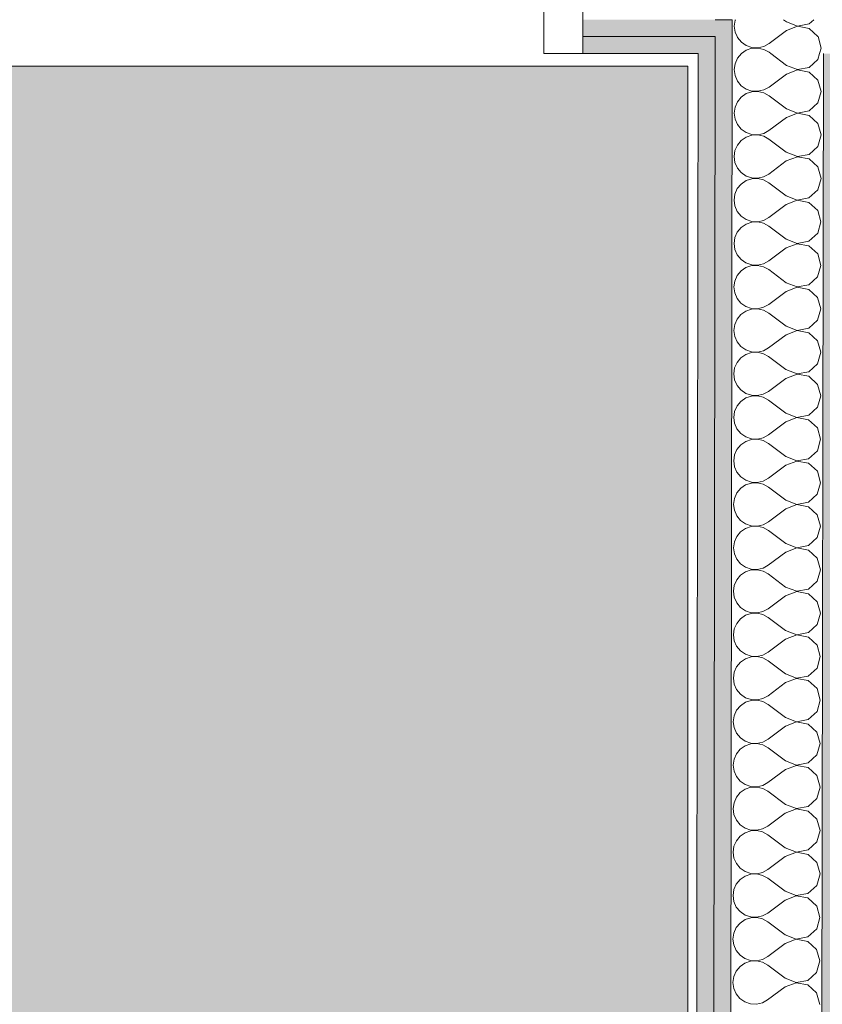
# Model space of a CAD drawing. Header units: millimetres. Extents: x -30280 to 19093, y -19284 to 4746.
# Tile 129 of 132: x -9009 to -8393, y -14538 to -13783. Entities that reach past the tile are written whole.
import ezdxf

# ---------------------------------------------------------------- set-up
doc = ezdxf.new("R2010")
doc.units = ezdxf.units.MM
doc.header["$MEASUREMENT"] = 0
for name, color, linetype in [('Nuevo_07_CR_Cel Ras pladur', 7, 'Continuous'), ('Nuevo_08_E_Envans secs', 7, 'Continuous'), ('Nuevo_Puertas Archicad', 7, 'Continuous')]:
    doc.layers.add(name, color=color, linetype=linetype)
for name, color, linetype, lineweight, true_color in [('Nuevo_07_CR_Cel Ras pladur_Pluma_Nº__102', 7, 'Continuous', 5, 0xcccccc), ('Nuevo_08_E_Envans secs_Pluma_Nº__102', 7, 'Continuous', 5, 0xcccccc), ('Nuevo_08_E_Envans secs_Pluma_Nº__79', 7, 'Continuous', 5, 0xaaffd5)]:
    doc.layers.add(name, color=color, linetype=linetype, lineweight=lineweight, true_color=true_color)
doc.layers.add('Nuevo_08_E_Envans secs_Pluma_Nº__1', color=7, linetype='Continuous', lineweight=5)
doc.layers.add('Nuevo_Puertas Archicad_Pluma_Nº__1', color=7, linetype='Continuous', lineweight=5)

# ---------------------------------------------------------------- blocks, each defined once
blk = doc.blocks.new('Forjado_10_1', base_point=(-10654.28, -15304.6))
at = {"layer": 'Nuevo_07_CR_Cel Ras pladur_Pluma_Nº__102', "linetype": 'Continuous', "lineweight": 0, "true_color": 0x333333}
blk.add_hatch(color=250, dxfattribs=at).paths.add_polyline_path([(-10654.28, -15304.6), (-8496.31, -15304.6), (-8496.31, -13818.28), (-10654.28, -13818.28)])
at = {"layer": 'Nuevo_07_CR_Cel Ras pladur_Pluma_Nº__102', "color": 254, "linetype": 'Continuous', "lineweight": 5, "true_color": 0xcccccc, "flags": 128}
blk.add_lwpolyline([(-10654.28, -15304.6), (-8496.31, -15304.6), (-8496.31, -13818.28), (-10654.28, -13818.28)], close=True, dxfattribs=at)
blk = doc.blocks.new('Puerta Corredera Empotrada 27_4')
at = {"layer": 'Nuevo_Puertas Archicad_Pluma_Nº__1', "color": 7, "linetype": 'Continuous', "lineweight": 5}
for p, q in [((-420, 0), (-450, 0)), ((-450, 0), (-450, -134)), ((-450, -13), (-450, 0)), ((-450, -13), (-450, 0)), ((-420, -134), (-420, 0)), ((-450, -26), (-450, -13)), ((-450, -26), (-450, -13)), ((-450, -96), (-450, -26)), ((-450, -96), (-450, -26))]:
    blk.add_line(p, q, dxfattribs=at)
blk = doc.blocks.new('Muro_76_1', base_point=(-1686.99, -13808.56))
at = {"layer": 'Nuevo_08_E_Envans secs_Pluma_Nº__79', "linetype": 'Continuous', "lineweight": 5, "true_color": 0xaaffd5}
for points in [[(-8576.74, -13795.56), (-8475.28, -13795.56), (-8475.26, -13782.56), (-8576.74, -13782.56)], [(-8475.28, -13795.56), (-8462.28, -13795.56), (-8462.26, -13782.56), (-8475.26, -13782.56)], [(-8576.74, -13795.56), (-8576.74, -13808.56), (-8488.3, -13808.56), (-8488.28, -13795.56)], [(-8488.3, -13808.56), (-8475.3, -13808.56), (-8475.28, -13795.56), (-8488.28, -13795.56)]]:
    blk.add_hatch(color=121, dxfattribs=at).paths.add_polyline_path(points)
at = {"layer": 'Nuevo_08_E_Envans secs_Pluma_Nº__1', "color": 7, "linetype": 'Continuous', "lineweight": 5}
for p, q in [((-8576.74, -13712.56), (-8576.74, -13782.56)), ((-8576.74, -13782.56), (-8576.74, -13795.56)), ((-8462.26, -13782.56), (-8475.26, -13782.56)), ((-8462.26, -13782.56), (-8462.28, -13795.56)), ((-8488.28, -13795.56), (-8576.74, -13795.56)), ((-8576.74, -13795.56), (-8576.74, -13808.56)), ((-8475.28, -13795.56), (-8488.28, -13795.56)), ((-8475.28, -13795.56), (-8475.3, -13808.56))]:
    blk.add_line(p, q, dxfattribs=at)
at = {"layer": 'Nuevo_08_E_Envans secs_Pluma_Nº__1', "color": 7, "linetype": 'Continuous', "lineweight": 5, "flags": 128}
blk.add_lwpolyline([(-8576.74, -13808.56), (-8488.3, -13808.56)], dxfattribs=at)
at = {"layer": 'Nuevo_Puertas Archicad', "color": 253, "linetype": 'Continuous', "lineweight": 5, "true_color": 0xa4a4a6, "zscale": 1000, "rotation": 180}
blk.add_blockref('Puerta Corredera Empotrada 27_4', (-9026.74, -13808.56), dxfattribs=at)
blk = doc.blocks.new('*X547')
at = {"layer": 'Nuevo_08_E_Envans secs_Pluma_Nº__102', "color": 254, "linetype": 'Continuous', "lineweight": 5, "true_color": 0xcccccc}
for p, q in [((-8459.96, -13782.96), (-8460.6, -13787.51)), ((-8459.79, -13782.56), (-8459.96, -13782.96)), ((-8420.6, -13784.24), (-8422.82, -13782.56)), ((-8420.6, -13784.24), (-8412.1, -13787.51)), ((-8412.1, -13787.51), (-8403.15, -13785.83)), ((-8403.15, -13785.83), (-8399.55, -13782.56)), ((-8460.6, -13787.51), (-8459.98, -13792.06)), ((-8459.98, -13792.06), (-8458.44, -13795.56)), ((-8420.61, -13790.9), (-8426.84, -13795.56)), ((-8412.1, -13787.65), (-8420.61, -13790.9)), ((-8403.15, -13789.35), (-8412.1, -13787.65)), ((-8396.44, -13795.51), (-8403.15, -13789.35)), ((-8396.42, -13795.56), (-8396.44, -13795.51))]:
    blk.add_line(p, q, dxfattribs=at)
blk = doc.blocks.new('*X548')
at = {"layer": 'Nuevo_08_E_Envans secs_Pluma_Nº__102', "color": 254, "linetype": 'Continuous', "lineweight": 5, "true_color": 0xcccccc}
for p, q in [((-8458.44, -13795.56), (-8458.13, -13796.28)), ((-8458.13, -13796.28), (-8455.2, -13799.82)), ((-8455.2, -13799.82), (-8451.41, -13802.43)), ((-8437.98, -13803.1), (-8433.96, -13800.88)), ((-8426.84, -13795.56), (-8433.96, -13800.88)), ((-8393.96, -13804.27), (-8396.42, -13795.56)), ((-8451.42, -13805.95), (-8455.21, -13808.55)), ((-8447.06, -13804.49), (-8451.42, -13805.95)), ((-8451.41, -13802.43), (-8447.06, -13803.91)), ((-8447.06, -13803.91), (-8442.46, -13804.14)), ((-8442.46, -13804.27), (-8447.06, -13804.49)), ((-8442.46, -13804.14), (-8437.98, -13803.1)), ((-8437.99, -13805.32), (-8442.46, -13804.27)), ((-8433.97, -13807.55), (-8437.99, -13805.32)), ((-8432.62, -13808.56), (-8433.97, -13807.55)), ((-8395.19, -13808.56), (-8393.96, -13804.27)), ((-8455.21, -13808.55), (-8455.22, -13808.56))]:
    blk.add_line(p, q, dxfattribs=at)
blk = doc.blocks.new('*X549')
at = {"layer": 'Nuevo_08_E_Envans secs_Pluma_Nº__102', "color": 254, "linetype": 'Continuous', "lineweight": 5, "true_color": 0xcccccc}
for p, q in [((-8458.15, -13812.08), (-8460.01, -13816.29)), ((-8455.22, -13808.56), (-8458.15, -13812.08)), ((-8420.65, -13817.57), (-8432.62, -13808.56)), ((-8403.2, -13819.17), (-8396.46, -13813.03)), ((-8396.46, -13813.03), (-8395.19, -13808.56)), ((-8460.01, -13816.29), (-8460.65, -13820.84)), ((-8460.65, -13820.84), (-8460.02, -13825.4)), ((-8412.15, -13820.98), (-8420.66, -13824.24)), ((-8420.65, -13817.57), (-8412.15, -13820.85)), ((-8412.15, -13820.85), (-8403.2, -13819.17)), ((-8403.2, -13822.69), (-8412.15, -13820.98)), ((-8396.49, -13828.84), (-8403.2, -13822.69)), ((-8460.02, -13825.4), (-8458.18, -13829.61)), ((-8458.18, -13829.61), (-8455.25, -13833.15)), ((-8420.66, -13824.24), (-8434, -13834.22)), ((-8394.01, -13837.61), (-8396.49, -13828.84)), ((-8455.25, -13833.15), (-8451.46, -13835.76)), ((-8447.11, -13837.82), (-8451.47, -13839.28)), ((-8451.46, -13835.76), (-8447.11, -13837.24)), ((-8447.11, -13837.24), (-8442.51, -13837.47)), ((-8442.51, -13837.6), (-8447.11, -13837.82)), ((-8442.51, -13837.47), (-8438.03, -13836.43)), ((-8438.04, -13838.65), (-8442.51, -13837.6)), ((-8434.01, -13840.88), (-8438.04, -13838.65)), ((-8438.03, -13836.43), (-8434, -13834.22)), ((-8396.51, -13846.37), (-8394.01, -13837.61)), ((-8458.2, -13845.42), (-8460.06, -13849.62)), ((-8455.26, -13841.88), (-8458.2, -13845.42)), ((-8451.47, -13839.28), (-8455.26, -13841.88)), ((-8420.7, -13850.9), (-8434.01, -13840.88)), ((-8460.06, -13849.62), (-8460.7, -13854.18)), ((-8420.7, -13850.9), (-8412.2, -13854.18)), ((-8412.2, -13854.18), (-8403.25, -13852.5)), ((-8403.25, -13852.5), (-8396.51, -13846.37)), ((-8460.7, -13854.18), (-8460.07, -13858.73)), ((-8460.07, -13858.73), (-8458.23, -13862.94)), ((-8420.71, -13857.57), (-8434.05, -13867.55)), ((-8412.2, -13854.32), (-8420.71, -13857.57)), ((-8403.25, -13856.02), (-8412.2, -13854.32)), ((-8396.54, -13862.18), (-8403.25, -13856.02)), ((-8458.23, -13862.94), (-8455.3, -13866.49)), ((-8455.3, -13866.49), (-8451.51, -13869.1)), ((-8438.08, -13869.77), (-8434.05, -13867.55)), ((-8394.06, -13870.94), (-8396.54, -13862.18)), ((-8455.31, -13875.21), (-8458.25, -13878.75)), ((-8451.52, -13872.62), (-8455.31, -13875.21)), ((-8447.16, -13871.15), (-8451.52, -13872.62)), ((-8451.51, -13869.1), (-8447.16, -13870.57)), ((-8447.16, -13870.57), (-8442.56, -13870.8)), ((-8442.56, -13870.94), (-8447.16, -13871.15)), ((-8442.56, -13870.8), (-8438.08, -13869.77)), ((-8438.09, -13871.98), (-8442.56, -13870.94)), ((-8434.06, -13874.22), (-8438.09, -13871.98)), ((-8420.75, -13884.24), (-8434.06, -13874.22)), ((-8396.56, -13879.7), (-8394.06, -13870.94)), ((-8460.11, -13882.96), (-8460.75, -13887.51)), ((-8458.25, -13878.75), (-8460.11, -13882.96)), ((-8403.29, -13885.83), (-8396.56, -13879.7)), ((-8460.75, -13887.51), (-8460.12, -13892.06)), ((-8420.76, -13890.9), (-8434.1, -13900.88)), ((-8412.25, -13887.65), (-8420.76, -13890.9)), ((-8420.75, -13884.24), (-8412.25, -13887.51)), ((-8412.25, -13887.51), (-8403.29, -13885.83)), ((-8403.3, -13889.35), (-8412.25, -13887.65)), ((-8396.58, -13895.51), (-8403.3, -13889.35)), ((-8460.12, -13892.06), (-8458.27, -13896.28)), ((-8458.27, -13896.28), (-8455.35, -13899.82)), ((-8394.11, -13904.27), (-8396.58, -13895.51)), ((-8451.56, -13905.95), (-8455.36, -13908.55)), ((-8455.35, -13899.82), (-8451.56, -13902.43)), ((-8451.56, -13902.43), (-8447.2, -13903.91)), ((-8447.21, -13904.49), (-8451.56, -13905.95)), ((-8442.61, -13904.27), (-8447.21, -13904.49)), ((-8447.2, -13903.91), (-8442.61, -13904.14)), ((-8442.61, -13904.14), (-8438.13, -13903.1)), ((-8438.13, -13905.32), (-8442.61, -13904.27)), ((-8438.13, -13903.1), (-8434.1, -13900.88)), ((-8434.11, -13907.55), (-8438.13, -13905.32)), ((-8396.61, -13913.03), (-8394.11, -13904.27)), ((-8458.3, -13912.08), (-8460.16, -13916.29)), ((-8455.36, -13908.55), (-8458.3, -13912.08)), ((-8420.79, -13917.57), (-8434.11, -13907.55)), ((-8403.34, -13919.17), (-8396.61, -13913.03)), ((-8460.16, -13916.29), (-8460.8, -13920.84)), ((-8460.8, -13920.84), (-8460.17, -13925.4)), ((-8412.3, -13920.98), (-8420.8, -13924.24)), ((-8420.79, -13917.57), (-8412.3, -13920.85)), ((-8412.3, -13920.85), (-8403.34, -13919.17)), ((-8403.35, -13922.69), (-8412.3, -13920.98)), ((-8460.17, -13925.4), (-8458.32, -13929.61)), ((-8420.8, -13924.24), (-8434.15, -13934.22)), ((-8396.63, -13928.84), (-8403.35, -13922.69)), ((-8394.16, -13937.61), (-8396.63, -13928.84)), ((-8458.32, -13929.61), (-8455.39, -13933.15)), ((-8455.39, -13933.15), (-8451.61, -13935.76)), ((-8451.61, -13935.76), (-8447.25, -13937.24)), ((-8442.66, -13937.47), (-8438.18, -13936.43)), ((-8438.18, -13936.43), (-8434.15, -13934.22)), ((-8455.41, -13941.88), (-8458.35, -13945.42)), ((-8451.61, -13939.28), (-8455.41, -13941.88)), ((-8447.25, -13937.82), (-8451.61, -13939.28)), ((-8447.25, -13937.24), (-8442.66, -13937.47)), ((-8442.66, -13937.6), (-8447.25, -13937.82)), ((-8438.18, -13938.65), (-8442.66, -13937.6)), ((-8434.16, -13940.88), (-8438.18, -13938.65)), ((-8420.84, -13950.9), (-8434.16, -13940.88)), ((-8396.66, -13946.37), (-8394.16, -13937.61)), ((-8460.21, -13949.62), (-8460.85, -13954.18)), ((-8458.35, -13945.42), (-8460.21, -13949.62)), ((-8420.84, -13950.9), (-8412.35, -13954.18)), ((-8403.39, -13952.5), (-8396.66, -13946.37)), ((-8460.85, -13954.18), (-8460.22, -13958.73)), ((-8460.22, -13958.73), (-8458.37, -13962.94)), ((-8420.85, -13957.57), (-8434.2, -13967.55)), ((-8412.35, -13954.32), (-8420.85, -13957.57)), ((-8412.35, -13954.18), (-8403.39, -13952.5)), ((-8403.4, -13956.02), (-8412.35, -13954.32)), ((-8396.68, -13962.18), (-8403.4, -13956.02)), ((-8458.37, -13962.94), (-8455.44, -13966.49)), ((-8455.44, -13966.49), (-8451.66, -13969.1)), ((-8394.21, -13970.94), (-8396.68, -13962.18)), ((-8451.66, -13972.62), (-8455.46, -13975.21)), ((-8451.66, -13969.1), (-8447.3, -13970.57)), ((-8447.3, -13971.15), (-8451.66, -13972.62)), ((-8447.3, -13970.57), (-8442.71, -13970.8)), ((-8442.71, -13970.94), (-8447.3, -13971.15)), ((-8442.71, -13970.8), (-8438.23, -13969.77)), ((-8438.23, -13971.98), (-8442.71, -13970.94)), ((-8438.23, -13969.77), (-8434.2, -13967.55)), ((-8434.21, -13974.22), (-8438.23, -13971.98)), ((-8420.89, -13984.24), (-8434.21, -13974.22)), ((-8396.71, -13979.7), (-8394.21, -13970.94)), ((-8458.4, -13978.75), (-8460.26, -13982.96)), ((-8455.46, -13975.21), (-8458.4, -13978.75)), ((-8403.44, -13985.83), (-8396.71, -13979.7)), ((-8460.26, -13982.96), (-8460.9, -13987.51)), ((-8460.9, -13987.51), (-8460.27, -13992.06)), ((-8412.4, -13987.65), (-8420.9, -13990.9)), ((-8420.89, -13984.24), (-8412.39, -13987.51)), ((-8403.45, -13989.35), (-8412.4, -13987.65)), ((-8412.39, -13987.51), (-8403.44, -13985.83)), ((-8396.73, -13995.51), (-8403.45, -13989.35)), ((-8460.27, -13992.06), (-8458.42, -13996.28)), ((-8458.42, -13996.28), (-8455.49, -13999.82)), ((-8420.9, -13990.9), (-8434.25, -14000.88)), ((-8394.26, -14004.27), (-8396.73, -13995.51)), ((-8455.49, -13999.82), (-8451.71, -14002.43)), ((-8451.71, -14002.43), (-8447.35, -14003.91)), ((-8447.35, -14004.49), (-8451.71, -14005.95)), ((-8447.35, -14003.91), (-8442.76, -14004.14)), ((-8442.76, -14004.27), (-8447.35, -14004.49)), ((-8442.76, -14004.14), (-8438.28, -14003.1)), ((-8438.28, -14005.32), (-8442.76, -14004.27)), ((-8438.28, -14003.1), (-8434.25, -14000.88)), ((-8396.76, -14013.03), (-8394.26, -14004.27)), ((-8458.45, -14012.08), (-8460.31, -14016.29)), ((-8455.51, -14008.55), (-8458.45, -14012.08)), ((-8451.71, -14005.95), (-8455.51, -14008.55)), ((-8434.26, -14007.55), (-8438.28, -14005.32)), ((-8420.94, -14017.57), (-8434.26, -14007.55)), ((-8460.31, -14016.29), (-8460.95, -14020.84)), ((-8420.94, -14017.57), (-8412.44, -14020.85)), ((-8412.44, -14020.85), (-8403.49, -14019.17)), ((-8403.49, -14019.17), (-8396.76, -14013.03)), ((-8460.95, -14020.84), (-8460.32, -14025.4)), ((-8460.32, -14025.4), (-8458.47, -14029.61)), ((-8420.95, -14024.24), (-8434.3, -14034.22)), ((-8412.44, -14020.98), (-8420.95, -14024.24)), ((-8403.5, -14022.69), (-8412.44, -14020.98)), ((-8396.78, -14028.84), (-8403.5, -14022.69)), ((-8458.47, -14029.61), (-8455.54, -14033.15)), ((-8455.54, -14033.15), (-8451.76, -14035.76)), ((-8438.33, -14036.43), (-8434.3, -14034.22)), ((-8394.31, -14037.61), (-8396.78, -14028.84)), ((-8455.56, -14041.88), (-8458.49, -14045.42)), ((-8451.76, -14039.28), (-8455.56, -14041.88)), ((-8451.76, -14035.76), (-8447.4, -14037.24)), ((-8447.4, -14037.82), (-8451.76, -14039.28)), ((-8447.4, -14037.24), (-8442.81, -14037.47)), ((-8442.81, -14037.6), (-8447.4, -14037.82)), ((-8442.81, -14037.47), (-8438.33, -14036.43)), ((-8438.33, -14038.65), (-8442.81, -14037.6)), ((-8434.31, -14040.88), (-8438.33, -14038.65)), ((-8420.99, -14050.9), (-8434.31, -14040.88)), ((-8396.81, -14046.37), (-8394.31, -14037.61)), ((-8460.36, -14049.62), (-8461, -14054.18)), ((-8458.49, -14045.42), (-8460.36, -14049.62)), ((-8403.54, -14052.5), (-8396.81, -14046.37)), ((-8461, -14054.18), (-8460.37, -14058.73)), ((-8421, -14057.57), (-8434.35, -14067.55)), ((-8412.49, -14054.31), (-8421, -14057.57)), ((-8420.99, -14050.9), (-8412.49, -14054.18)), ((-8412.49, -14054.18), (-8403.54, -14052.5)), ((-8403.55, -14056.02), (-8412.49, -14054.31)), ((-8396.83, -14062.18), (-8403.55, -14056.02)), ((-8460.37, -14058.73), (-8458.52, -14062.94)), ((-8458.52, -14062.94), (-8455.59, -14066.49)), ((-8394.35, -14070.94), (-8396.83, -14062.18)), ((-8451.81, -14072.62), (-8455.6, -14075.21)), ((-8455.59, -14066.49), (-8451.81, -14069.1)), ((-8451.81, -14069.1), (-8447.45, -14070.57)), ((-8447.45, -14071.15), (-8451.81, -14072.62)), ((-8447.45, -14070.57), (-8442.86, -14070.8)), ((-8442.86, -14070.94), (-8447.45, -14071.15)), ((-8442.86, -14070.8), (-8438.38, -14069.77)), ((-8438.38, -14071.98), (-8442.86, -14070.94)), ((-8438.38, -14069.77), (-8434.35, -14067.55)), ((-8434.36, -14074.22), (-8438.38, -14071.98)), ((-8396.86, -14079.7), (-8394.35, -14070.94)), ((-8458.54, -14078.75), (-8460.4, -14082.96)), ((-8455.6, -14075.21), (-8458.54, -14078.75)), ((-8421.04, -14084.23), (-8434.36, -14074.22)), ((-8403.59, -14085.83), (-8396.86, -14079.7)), ((-8460.4, -14082.96), (-8461.05, -14087.51)), ((-8461.05, -14087.51), (-8460.42, -14092.06)), ((-8412.54, -14087.65), (-8421.05, -14090.9)), ((-8421.04, -14084.23), (-8412.54, -14087.51)), ((-8412.54, -14087.51), (-8403.59, -14085.83)), ((-8403.6, -14089.35), (-8412.54, -14087.65)), ((-8460.42, -14092.06), (-8458.57, -14096.28)), ((-8421.05, -14090.9), (-8434.4, -14100.88)), ((-8396.88, -14095.51), (-8403.6, -14089.35)), ((-8458.57, -14096.28), (-8455.64, -14099.82)), ((-8455.64, -14099.82), (-8451.86, -14102.43)), ((-8451.86, -14102.43), (-8447.5, -14103.91)), ((-8438.43, -14103.1), (-8434.4, -14100.88)), ((-8394.4, -14104.27), (-8396.88, -14095.51)), ((-8455.65, -14108.55), (-8458.59, -14112.08)), ((-8451.86, -14105.95), (-8455.65, -14108.55)), ((-8447.5, -14104.49), (-8451.86, -14105.95)), ((-8447.5, -14103.91), (-8442.91, -14104.14)), ((-8442.91, -14104.27), (-8447.5, -14104.49)), ((-8442.91, -14104.14), (-8438.43, -14103.1)), ((-8438.43, -14105.32), (-8442.91, -14104.27)), ((-8434.41, -14107.55), (-8438.43, -14105.32)), ((-8421.09, -14117.57), (-8434.41, -14107.55)), ((-8396.91, -14113.03), (-8394.4, -14104.27)), ((-8460.45, -14116.29), (-8461.1, -14120.84)), ((-8458.59, -14112.08), (-8460.45, -14116.29)), ((-8421.09, -14117.57), (-8412.59, -14120.85)), ((-8403.64, -14119.17), (-8396.91, -14113.03)), ((-8461.1, -14120.84), (-8460.47, -14125.4)), ((-8460.47, -14125.4), (-8458.62, -14129.61)), ((-8421.1, -14124.23), (-8434.45, -14134.22)), ((-8412.59, -14120.98), (-8421.1, -14124.23)), ((-8412.59, -14120.85), (-8403.64, -14119.17)), ((-8403.64, -14122.69), (-8412.59, -14120.98)), ((-8396.93, -14128.84), (-8403.64, -14122.69)), ((-8458.62, -14129.61), (-8455.69, -14133.15)), ((-8394.45, -14137.61), (-8396.93, -14128.84)), ((-8451.91, -14139.28), (-8455.7, -14141.88)), ((-8455.69, -14133.15), (-8451.9, -14135.76)), ((-8447.55, -14137.82), (-8451.91, -14139.28)), ((-8451.9, -14135.76), (-8447.55, -14137.24)), ((-8447.55, -14137.24), (-8442.96, -14137.47)), ((-8442.96, -14137.6), (-8447.55, -14137.82)), ((-8442.96, -14137.47), (-8438.48, -14136.43)), ((-8438.48, -14138.65), (-8442.96, -14137.6)), ((-8438.48, -14136.43), (-8434.45, -14134.22)), ((-8434.46, -14140.88), (-8438.48, -14138.65)), ((-8396.96, -14146.37), (-8394.45, -14137.61)), ((-8458.64, -14145.42), (-8460.5, -14149.62)), ((-8455.7, -14141.88), (-8458.64, -14145.42)), ((-8421.14, -14150.9), (-8434.46, -14140.88)), ((-8403.69, -14152.5), (-8396.96, -14146.37)), ((-8460.5, -14149.62), (-8461.14, -14154.18)), ((-8461.14, -14154.18), (-8460.52, -14158.73)), ((-8412.64, -14154.31), (-8421.15, -14157.57)), ((-8421.14, -14150.9), (-8412.64, -14154.18)), ((-8412.64, -14154.18), (-8403.69, -14152.5)), ((-8403.69, -14156.02), (-8412.64, -14154.31)), ((-8460.52, -14158.73), (-8458.67, -14162.94)), ((-8458.67, -14162.94), (-8455.74, -14166.49)), ((-8421.15, -14157.57), (-8434.5, -14167.55)), ((-8396.98, -14162.18), (-8403.69, -14156.02)), ((-8394.5, -14170.94), (-8396.98, -14162.18)), ((-8455.74, -14166.49), (-8451.95, -14169.1)), ((-8451.95, -14169.1), (-8447.6, -14170.57)), ((-8447.6, -14170.57), (-8443.01, -14170.8)), ((-8443.01, -14170.8), (-8438.53, -14169.77)), ((-8438.53, -14169.77), (-8434.5, -14167.55)), ((-8455.75, -14175.21), (-8458.69, -14178.75)), ((-8451.96, -14172.62), (-8455.75, -14175.21)), ((-8447.6, -14171.15), (-8451.96, -14172.62)), ((-8443.01, -14170.94), (-8447.6, -14171.15)), ((-8438.53, -14171.98), (-8443.01, -14170.94)), ((-8434.51, -14174.22), (-8438.53, -14171.98)), ((-8421.19, -14184.23), (-8434.51, -14174.22)), ((-8397, -14179.7), (-8394.5, -14170.94)), ((-8460.55, -14182.96), (-8461.19, -14187.51)), ((-8458.69, -14178.75), (-8460.55, -14182.96)), ((-8421.19, -14184.23), (-8412.69, -14187.51)), ((-8412.69, -14187.51), (-8403.74, -14185.83)), ((-8403.74, -14185.83), (-8397, -14179.7)), ((-8461.19, -14187.51), (-8460.57, -14192.06)), ((-8460.57, -14192.06), (-8458.72, -14196.27)), ((-8421.2, -14190.9), (-8434.55, -14200.88)), ((-8412.69, -14187.65), (-8421.2, -14190.9)), ((-8403.74, -14189.35), (-8412.69, -14187.65)), ((-8397.03, -14195.51), (-8403.74, -14189.35)), ((-8458.72, -14196.27), (-8455.79, -14199.82)), ((-8455.79, -14199.82), (-8452, -14202.43)), ((-8438.57, -14203.1), (-8434.55, -14200.88)), ((-8394.55, -14204.27), (-8397.03, -14195.51)), ((-8455.8, -14208.55), (-8458.74, -14212.08)), ((-8452.01, -14205.95), (-8455.8, -14208.55)), ((-8447.65, -14204.49), (-8452.01, -14205.95)), ((-8452, -14202.43), (-8447.65, -14203.91)), ((-8447.65, -14203.91), (-8443.06, -14204.14)), ((-8443.06, -14204.27), (-8447.65, -14204.49)), ((-8443.06, -14204.14), (-8438.57, -14203.1)), ((-8438.58, -14205.32), (-8443.06, -14204.27)), ((-8434.56, -14207.55), (-8438.58, -14205.32)), ((-8421.24, -14217.57), (-8434.56, -14207.55)), ((-8397.05, -14213.03), (-8394.55, -14204.27)), ((-8458.74, -14212.08), (-8460.6, -14216.29)), ((-8403.79, -14219.17), (-8397.05, -14213.03)), ((-8460.6, -14216.29), (-8461.24, -14220.84)), ((-8461.24, -14220.84), (-8460.62, -14225.4)), ((-8412.74, -14220.98), (-8421.25, -14224.23)), ((-8421.24, -14217.57), (-8412.74, -14220.85)), ((-8412.74, -14220.85), (-8403.79, -14219.17)), ((-8403.79, -14222.69), (-8412.74, -14220.98)), ((-8397.08, -14228.84), (-8403.79, -14222.69)), ((-8460.62, -14225.4), (-8458.77, -14229.61)), ((-8458.77, -14229.61), (-8455.84, -14233.15)), ((-8421.25, -14224.23), (-8434.6, -14234.22)), ((-8394.6, -14237.61), (-8397.08, -14228.84)), ((-8455.84, -14233.15), (-8452.05, -14235.76)), ((-8447.7, -14237.82), (-8452.06, -14239.28)), ((-8452.05, -14235.76), (-8447.7, -14237.24)), ((-8447.7, -14237.24), (-8443.1, -14237.47)), ((-8443.1, -14237.6), (-8447.7, -14237.82)), ((-8443.1, -14237.47), (-8438.62, -14236.43)), ((-8438.63, -14238.65), (-8443.1, -14237.6)), ((-8434.61, -14240.88), (-8438.63, -14238.65)), ((-8438.62, -14236.43), (-8434.6, -14234.22)), ((-8397.1, -14246.37), (-8394.6, -14237.61)), ((-8458.79, -14245.42), (-8460.65, -14249.62)), ((-8455.85, -14241.88), (-8458.79, -14245.42)), ((-8452.06, -14239.28), (-8455.85, -14241.88)), ((-8421.29, -14250.9), (-8434.61, -14240.88)), ((-8403.84, -14252.5), (-8397.1, -14246.37)), ((-8460.65, -14249.62), (-8461.29, -14254.18)), ((-8421.29, -14250.9), (-8412.79, -14254.18)), ((-8412.79, -14254.18), (-8403.84, -14252.5)), ((-8461.29, -14254.18), (-8460.66, -14258.73)), ((-8460.66, -14258.73), (-8458.82, -14262.94)), ((-8421.3, -14257.57), (-8434.65, -14267.55)), ((-8412.79, -14254.31), (-8421.3, -14257.57)), ((-8403.84, -14256.02), (-8412.79, -14254.31)), ((-8397.13, -14262.17), (-8403.84, -14256.02)), ((-8458.82, -14262.94), (-8455.89, -14266.49)), ((-8455.89, -14266.49), (-8452.1, -14269.1)), ((-8438.67, -14269.77), (-8434.65, -14267.55)), ((-8394.65, -14270.94), (-8397.13, -14262.17)), ((-8455.9, -14275.21), (-8458.84, -14278.75)), ((-8452.11, -14272.62), (-8455.9, -14275.21)), ((-8447.75, -14271.15), (-8452.11, -14272.62)), ((-8452.1, -14269.1), (-8447.75, -14270.57)), ((-8447.75, -14270.57), (-8443.15, -14270.8)), ((-8443.15, -14270.94), (-8447.75, -14271.15)), ((-8443.15, -14270.8), (-8438.67, -14269.77)), ((-8438.68, -14271.98), (-8443.15, -14270.94)), ((-8434.66, -14274.22), (-8438.68, -14271.98)), ((-8421.34, -14284.23), (-8434.66, -14274.22)), ((-8397.15, -14279.7), (-8394.65, -14270.94)), ((-8460.7, -14282.96), (-8461.34, -14287.51)), ((-8458.84, -14278.75), (-8460.7, -14282.96)), ((-8403.89, -14285.83), (-8397.15, -14279.7)), ((-8461.34, -14287.51), (-8460.71, -14292.06)), ((-8421.35, -14290.9), (-8434.69, -14300.88)), ((-8412.84, -14287.65), (-8421.35, -14290.9)), ((-8421.34, -14284.23), (-8412.84, -14287.51)), ((-8412.84, -14287.51), (-8403.89, -14285.83)), ((-8403.89, -14289.35), (-8412.84, -14287.65)), ((-8397.18, -14295.51), (-8403.89, -14289.35)), ((-8460.71, -14292.06), (-8458.87, -14296.27)), ((-8458.87, -14296.27), (-8455.94, -14299.82)), ((-8394.7, -14304.27), (-8397.18, -14295.51)), ((-8452.16, -14305.95), (-8455.95, -14308.55)), ((-8455.94, -14299.82), (-8452.15, -14302.43)), ((-8447.8, -14304.49), (-8452.16, -14305.95)), ((-8452.15, -14302.43), (-8447.8, -14303.91)), ((-8447.8, -14303.91), (-8443.2, -14304.14)), ((-8443.2, -14304.27), (-8447.8, -14304.49)), ((-8443.2, -14304.14), (-8438.72, -14303.1)), ((-8438.73, -14305.32), (-8443.2, -14304.27)), ((-8434.7, -14307.55), (-8438.73, -14305.32)), ((-8438.72, -14303.1), (-8434.69, -14300.88)), ((-8397.2, -14313.03), (-8394.7, -14304.27)), ((-8458.89, -14312.08), (-8460.75, -14316.29)), ((-8455.95, -14308.55), (-8458.89, -14312.08)), ((-8421.39, -14317.57), (-8434.7, -14307.55)), ((-8403.93, -14319.17), (-8397.2, -14313.03)), ((-8460.75, -14316.29), (-8461.39, -14320.84)), ((-8461.39, -14320.84), (-8460.76, -14325.4)), ((-8412.89, -14320.98), (-8421.4, -14324.23)), ((-8421.39, -14317.57), (-8412.89, -14320.85)), ((-8412.89, -14320.85), (-8403.93, -14319.17)), ((-8403.94, -14322.69), (-8412.89, -14320.98)), ((-8460.76, -14325.4), (-8458.91, -14329.61)), ((-8421.4, -14324.23), (-8434.74, -14334.21)), ((-8397.23, -14328.84), (-8403.94, -14322.69)), ((-8394.75, -14337.61), (-8397.23, -14328.84)), ((-8458.91, -14329.61), (-8455.99, -14333.15)), ((-8455.99, -14333.15), (-8452.2, -14335.76)), ((-8452.2, -14335.76), (-8447.84, -14337.24)), ((-8443.25, -14337.47), (-8438.77, -14336.43)), ((-8438.77, -14336.43), (-8434.74, -14334.21)), ((-8456, -14341.88), (-8458.94, -14345.42)), ((-8452.21, -14339.28), (-8456, -14341.88)), ((-8447.85, -14337.82), (-8452.21, -14339.28)), ((-8443.25, -14337.6), (-8447.85, -14337.82)), ((-8447.84, -14337.24), (-8443.25, -14337.47)), ((-8438.77, -14338.65), (-8443.25, -14337.6)), ((-8434.75, -14340.88), (-8438.77, -14338.65)), ((-8421.44, -14350.9), (-8434.75, -14340.88)), ((-8397.25, -14346.37), (-8394.75, -14337.61)), ((-8460.8, -14349.62), (-8461.44, -14354.18)), ((-8458.94, -14345.42), (-8460.8, -14349.62)), ((-8421.44, -14350.9), (-8412.94, -14354.18)), ((-8403.98, -14352.5), (-8397.25, -14346.37)), ((-8461.44, -14354.18), (-8460.81, -14358.73)), ((-8460.81, -14358.73), (-8458.96, -14362.94)), ((-8421.45, -14357.57), (-8434.79, -14367.55)), ((-8412.94, -14354.31), (-8421.45, -14357.57)), ((-8412.94, -14354.18), (-8403.98, -14352.5)), ((-8403.99, -14356.02), (-8412.94, -14354.31)), ((-8397.27, -14362.17), (-8403.99, -14356.02)), ((-8458.96, -14362.94), (-8456.04, -14366.49)), ((-8456.04, -14366.49), (-8452.25, -14369.1)), ((-8394.8, -14370.94), (-8397.27, -14362.17)), ((-8452.25, -14372.62), (-8456.05, -14375.21)), ((-8452.25, -14369.1), (-8447.89, -14370.57)), ((-8447.89, -14371.15), (-8452.25, -14372.62)), ((-8447.89, -14370.57), (-8443.3, -14370.8)), ((-8443.3, -14370.94), (-8447.89, -14371.15)), ((-8443.3, -14370.8), (-8438.82, -14369.77)), ((-8438.82, -14371.98), (-8443.3, -14370.94)), ((-8438.82, -14369.77), (-8434.79, -14367.55)), ((-8434.8, -14374.21), (-8438.82, -14371.98)), ((-8421.48, -14384.23), (-8434.8, -14374.21)), ((-8397.3, -14379.7), (-8394.8, -14370.94)), ((-8458.99, -14378.75), (-8460.85, -14382.96)), ((-8456.05, -14375.21), (-8458.99, -14378.75)), ((-8404.03, -14385.83), (-8397.3, -14379.7)), ((-8460.85, -14382.96), (-8461.49, -14387.51)), ((-8461.49, -14387.51), (-8460.86, -14392.06)), ((-8412.99, -14387.65), (-8421.49, -14390.9)), ((-8421.48, -14384.23), (-8412.99, -14387.51)), ((-8412.99, -14387.51), (-8404.03, -14385.83)), ((-8404.04, -14389.35), (-8412.99, -14387.65)), ((-8397.32, -14395.51), (-8404.04, -14389.35)), ((-8460.86, -14392.06), (-8459.01, -14396.27)), ((-8459.01, -14396.27), (-8456.08, -14399.82)), ((-8421.49, -14390.9), (-8434.84, -14400.88)), ((-8394.85, -14404.27), (-8397.32, -14395.51)), ((-8456.08, -14399.82), (-8452.3, -14402.43)), ((-8452.3, -14402.43), (-8447.94, -14403.91)), ((-8447.94, -14404.49), (-8452.3, -14405.95)), ((-8447.94, -14403.91), (-8443.35, -14404.13)), ((-8443.35, -14404.27), (-8447.94, -14404.49)), ((-8443.35, -14404.13), (-8438.87, -14403.1)), ((-8438.87, -14405.32), (-8443.35, -14404.27)), ((-8438.87, -14403.1), (-8434.84, -14400.88)), ((-8397.35, -14413.03), (-8394.85, -14404.27)), ((-8459.04, -14412.08), (-8460.9, -14416.29)), ((-8456.1, -14408.55), (-8459.04, -14412.08)), ((-8452.3, -14405.95), (-8456.1, -14408.55)), ((-8434.85, -14407.55), (-8438.87, -14405.32)), ((-8421.53, -14417.57), (-8434.85, -14407.55)), ((-8460.9, -14416.29), (-8461.54, -14420.84)), ((-8421.53, -14417.57), (-8413.04, -14420.85)), ((-8413.04, -14420.85), (-8404.08, -14419.17)), ((-8404.08, -14419.17), (-8397.35, -14413.03)), ((-8461.54, -14420.84), (-8460.91, -14425.4)), ((-8460.91, -14425.4), (-8459.06, -14429.61)), ((-8421.54, -14424.23), (-8434.89, -14434.21)), ((-8413.04, -14420.98), (-8421.54, -14424.23)), ((-8404.09, -14422.69), (-8413.04, -14420.98)), ((-8397.37, -14428.84), (-8404.09, -14422.69)), ((-8459.06, -14429.61), (-8456.13, -14433.15)), ((-8456.13, -14433.15), (-8452.35, -14435.76)), ((-8438.92, -14436.43), (-8434.89, -14434.21)), ((-8394.9, -14437.61), (-8397.37, -14428.84)), ((-8456.15, -14441.88), (-8459.09, -14445.42)), ((-8452.35, -14439.28), (-8456.15, -14441.88)), ((-8452.35, -14435.76), (-8447.99, -14437.24)), ((-8447.99, -14437.82), (-8452.35, -14439.28)), ((-8447.99, -14437.24), (-8443.4, -14437.47)), ((-8443.4, -14437.6), (-8447.99, -14437.82)), ((-8443.4, -14437.47), (-8438.92, -14436.43)), ((-8438.92, -14438.65), (-8443.4, -14437.6)), ((-8434.9, -14440.88), (-8438.92, -14438.65)), ((-8421.58, -14450.9), (-8434.9, -14440.88)), ((-8397.4, -14446.37), (-8394.9, -14437.61)), ((-8460.95, -14449.62), (-8461.59, -14454.18)), ((-8459.09, -14445.42), (-8460.95, -14449.62)), ((-8404.13, -14452.5), (-8397.4, -14446.37)), ((-8461.59, -14454.18), (-8460.96, -14458.73)), ((-8421.59, -14457.57), (-8434.94, -14467.55)), ((-8413.08, -14454.31), (-8421.59, -14457.57)), ((-8421.58, -14450.9), (-8413.08, -14454.18)), ((-8413.08, -14454.18), (-8404.13, -14452.5)), ((-8404.14, -14456.02), (-8413.08, -14454.31)), ((-8397.42, -14462.17), (-8404.14, -14456.02)), ((-8460.96, -14458.73), (-8459.11, -14462.94)), ((-8459.11, -14462.94), (-8456.18, -14466.49)), ((-8394.95, -14470.94), (-8397.42, -14462.17)), ((-8452.4, -14472.62), (-8456.2, -14475.21)), ((-8456.18, -14466.49), (-8452.4, -14469.1)), ((-8452.4, -14469.1), (-8448.04, -14470.57)), ((-8448.04, -14471.15), (-8452.4, -14472.62)), ((-8448.04, -14470.57), (-8443.45, -14470.8)), ((-8443.45, -14470.94), (-8448.04, -14471.15)), ((-8443.45, -14470.8), (-8438.97, -14469.77)), ((-8438.97, -14471.98), (-8443.45, -14470.94)), ((-8438.97, -14469.77), (-8434.94, -14467.55)), ((-8434.95, -14474.21), (-8438.97, -14471.98)), ((-8397.45, -14479.7), (-8394.95, -14470.94)), ((-8459.14, -14478.75), (-8461, -14482.96)), ((-8456.2, -14475.21), (-8459.14, -14478.75)), ((-8421.63, -14484.23), (-8434.95, -14474.21)), ((-8404.18, -14485.83), (-8397.45, -14479.7)), ((-8461, -14482.96), (-8461.64, -14487.51)), ((-8461.64, -14487.51), (-8461.01, -14492.06)), ((-8413.13, -14487.65), (-8421.64, -14490.9)), ((-8421.63, -14484.23), (-8413.13, -14487.51)), ((-8413.13, -14487.51), (-8404.18, -14485.83)), ((-8404.19, -14489.35), (-8413.13, -14487.65)), ((-8461.01, -14492.06), (-8459.16, -14496.27)), ((-8421.64, -14490.9), (-8434.99, -14500.88)), ((-8397.47, -14495.51), (-8404.19, -14489.35)), ((-8395, -14504.27), (-8397.47, -14495.51)), ((-8459.16, -14496.27), (-8456.23, -14499.82)), ((-8456.23, -14499.82), (-8452.45, -14502.43)), ((-8452.45, -14502.43), (-8448.09, -14503.91)), ((-8439.02, -14503.1), (-8434.99, -14500.88)), ((-8456.25, -14508.55), (-8459.18, -14512.08)), ((-8452.45, -14505.95), (-8456.25, -14508.55)), ((-8448.09, -14504.49), (-8452.45, -14505.95)), ((-8448.09, -14503.91), (-8443.5, -14504.13)), ((-8443.5, -14504.27), (-8448.09, -14504.49)), ((-8443.5, -14504.13), (-8439.02, -14503.1)), ((-8439.02, -14505.32), (-8443.5, -14504.27)), ((-8435, -14507.55), (-8439.02, -14505.32)), ((-8421.68, -14517.57), (-8435, -14507.55)), ((-8397.5, -14513.03), (-8395, -14504.27)), ((-8461.05, -14516.29), (-8461.69, -14520.84)), ((-8459.18, -14512.08), (-8461.05, -14516.29)), ((-8421.68, -14517.57), (-8413.18, -14520.85)), ((-8404.23, -14519.17), (-8397.5, -14513.03)), ((-8461.69, -14520.84), (-8461.06, -14525.4)), ((-8461.06, -14525.4), (-8459.21, -14529.61)), ((-8421.69, -14524.23), (-8435.04, -14534.21)), ((-8413.18, -14520.98), (-8421.69, -14524.23)), ((-8413.18, -14520.85), (-8404.23, -14519.17)), ((-8404.24, -14522.69), (-8413.18, -14520.98)), ((-8397.52, -14528.84), (-8404.24, -14522.69)), ((-8459.21, -14529.61), (-8456.28, -14533.15)), ((-8456.28, -14533.15), (-8452.5, -14535.76)), ((-8395.04, -14537.61), (-8397.52, -14528.84)), ((-8452.5, -14535.76), (-8448.14, -14537.24)), ((-8448.14, -14537.24), (-8443.55, -14537.47)), ((-8443.55, -14537.47), (-8439.07, -14536.43)), ((-8439.07, -14536.43), (-8435.04, -14534.21))]:
    blk.add_line(p, q, dxfattribs=at)
blk = doc.blocks.new('Muro_78_1', base_point=(-8429.52, -15308.42))
at = {"layer": 'Nuevo_08_E_Envans secs_Pluma_Nº__79', "linetype": 'Continuous', "lineweight": 5, "true_color": 0xaaffd5}
for points in [[(-8475.3, -13808.56), (-8462.3, -13808.56), (-8462.28, -13795.56), (-8475.28, -13795.56)], [(-8477.52, -15308.3), (-8475.3, -13808.56), (-8488.3, -13808.56), (-8490.52, -15308.27)], [(-8464.52, -15308.33), (-8462.3, -13808.56), (-8475.3, -13808.56), (-8477.52, -15308.3)], [(-8381.52, -15308.54), (-8379.3, -13808.56), (-8392.3, -13808.56), (-8394.52, -15308.51)]]:
    blk.add_hatch(color=121, dxfattribs=at).paths.add_polyline_path(points)
at = {"layer": 'Nuevo_08_E_Envans secs_Pluma_Nº__1', "color": 7, "linetype": 'Continuous', "lineweight": 5}
for p, q in [((-8462.26, -13782.56), (-8462.28, -13795.56)), ((-8475.28, -13795.56), (-8475.3, -13808.56)), ((-8462.28, -13795.56), (-8462.3, -13808.56)), ((-8477.52, -15308.3), (-8475.3, -13808.56)), ((-8464.52, -15308.33), (-8462.3, -13808.56)), ((-8394.52, -15308.51), (-8392.3, -13808.56))]:
    blk.add_line(p, q, dxfattribs=at)
at = {"layer": 'Nuevo_08_E_Envans secs_Pluma_Nº__1', "color": 7, "linetype": 'Continuous', "lineweight": 5, "flags": 128}
blk.add_lwpolyline([(-8488.3, -13808.56), (-8490.52, -15308.27)], dxfattribs=at)
at = {"layer": 'Nuevo_08_E_Envans secs', "color": 7, "lineweight": 20}
for name in ['*X547', '*X548', '*X549']:
    blk.add_blockref(name, (0, 0), dxfattribs=at)

msp = doc.modelspace()

# ---------------------------------------------------------------- block references
at = {"layer": 'Nuevo_07_CR_Cel Ras pladur', "color": 254, "linetype": 'Continuous', "lineweight": 5, "true_color": 0xcccccc}
msp.add_blockref('Forjado_10_1', (-10654.28, -15304.6), dxfattribs=at)

# ---------------------------------------------------------------- next in the draw order: block references
at = {"layer": 'Nuevo_08_E_Envans secs', "color": 7, "lineweight": 20}
msp.add_blockref('Muro_76_1', (-1686.99, -13808.56), dxfattribs=at)

# ---------------------------------------------------------------- next in the draw order: block references
msp.add_blockref('Muro_78_1', (-8429.52, -15308.42), dxfattribs=at)

doc.saveas('drawing.dxf')
